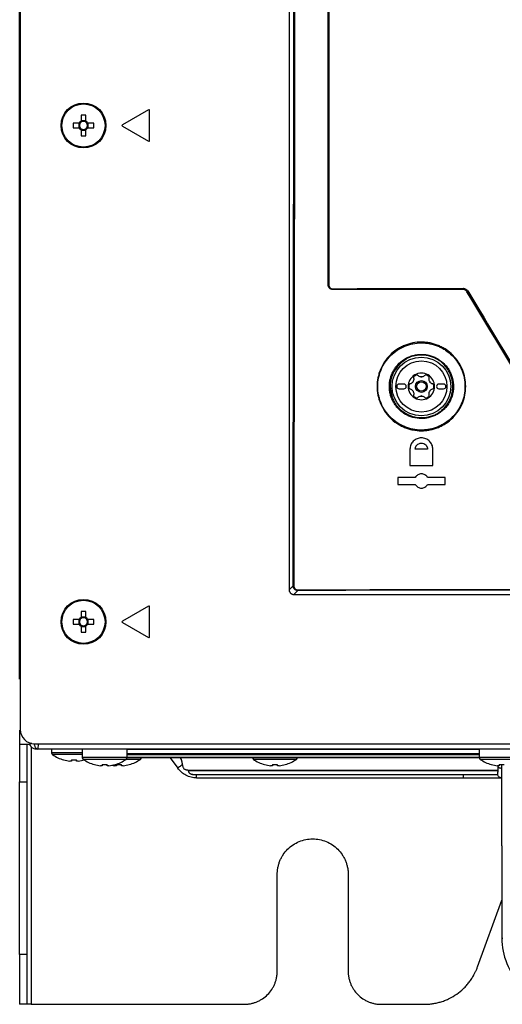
# Model space of a CAD drawing. Header units: millimetres. Extents: x 155473 to 158085, y 111018 to 114514.
# Tile 95 of 181: x 156776 to 156878, y 112318 to 112526. Entities that reach past the tile are written whole.
import ezdxf

# ---------------------------------------------------------------- set-up
doc = ezdxf.new("R2010")
doc.units = ezdxf.units.MM

msp = doc.modelspace()

# ---------------------------------------------------------------- linework, layer by layer
at = {"color": 7, "linetype": 'Continuous', "lineweight": 25}
for p, q in [((156775.71, 112386.87), (156775.71, 113237.12)), ((156775.84, 112827.24), (156775.84, 112376.24)), ((156832.71, 112828.83), (156832.71, 112405.83)), ((156802.99, 112507.37), (156797.44, 112504.17)), ((156803.21, 112500.83), (156803.21, 112507.24)), ((156788.31, 112504.55), (156787.03, 112504.55)), ((156788.23, 112504.55), (156788.23, 112503.52)), ((156788.7, 112506.23), (156788.7, 112504.94)), ((156789.73, 112505.02), (156788.7, 112505.02)), ((156789.73, 112504.94), (156789.73, 112506.23)), ((156791.4, 112504.55), (156790.12, 112504.55)), ((156790.2, 112503.52), (156790.2, 112504.55)), ((156787.03, 112503.52), (156788.31, 112503.52)), ((156788.7, 112503.14), (156788.7, 112501.85)), ((156788.7, 112503.05), (156789.73, 112503.05)), ((156789.73, 112501.85), (156789.73, 112503.14)), ((156790.12, 112503.52), (156791.4, 112503.52)), ((156797.44, 112503.91), (156802.99, 112500.7)), ((156840.96, 112470.33), (156840.98, 112470.35)), ((156841.98, 112469.36), (156841.96, 112469.33)), ((156869.5, 112469.35), (156869.55, 112469.45)), ((156870.41, 112468.97), (156870.35, 112468.87)), ((156854.12, 112449.15), (156854.11, 112448.83)), ((156857.01, 112449.33), (156856.01, 112449.33)), ((156856.01, 112448.33), (156857.01, 112448.33)), ((156865.41, 112449.33), (156864.41, 112449.33)), ((156864.41, 112448.33), (156865.41, 112448.33)), ((156862.01, 112435.53), (156859.42, 112435.53)), ((156855.71, 112429.58), (156855.71, 112428.08)), ((156865.71, 112428.08), (156865.71, 112429.58)), ((156832.71, 112405.83), (156833.55, 112406.67)), ((156834.55, 112405.67), (156833.71, 112404.83)), ((156833.71, 112404.83), (157161.72, 112404.83)), ((156802.99, 112402.37), (156797.44, 112399.17)), ((156803.21, 112395.83), (156803.21, 112402.24)), ((156788.7, 112401.23), (156788.7, 112399.94)), ((156789.73, 112399.94), (156789.73, 112401.23)), ((156788.31, 112399.55), (156787.03, 112399.55)), ((156787.03, 112398.52), (156788.31, 112398.52)), ((156788.23, 112399.55), (156788.23, 112398.52)), ((156789.73, 112400.02), (156788.7, 112400.02)), ((156788.7, 112398.14), (156788.7, 112396.85)), ((156789.73, 112396.85), (156789.73, 112398.14)), ((156791.4, 112399.55), (156790.12, 112399.55)), ((156790.12, 112398.52), (156791.4, 112398.52)), ((156790.2, 112398.52), (156790.2, 112399.55)), ((156797.44, 112398.91), (156802.99, 112395.7)), ((156788.7, 112398.05), (156789.73, 112398.05)), ((156775.71, 112376.12), (156775.71, 112373.12)), ((156777.96, 112373.12), (156777.96, 112373.41)), ((156778.21, 112373.36), (156777.96, 112373.12)), ((156778.84, 112373.24), (157216.59, 112373.24)), ((156778.11, 112372.6), (156778.11, 112318.12)), ((157215.96, 112372.12), (156779.46, 112372.12)), ((156782.46, 112372.12), (156782.46, 112371.31)), ((156788.96, 112371.31), (156782.46, 112371.31)), ((156788.96, 112372.12), (156788.96, 112370.31)), ((156798.46, 112370.31), (156798.46, 112372.12)), ((156872.96, 112372.03), (156798.46, 112372.03)), ((156872.96, 112371.12), (156798.46, 112371.12)), ((156872.96, 112372.12), (156872.96, 112370.31)), ((156788.96, 112370.94), (156782.65, 112370.94)), ((156785.01, 112369.83), (156785.02, 112369.84)), ((156786.7, 112369.59), (156786.31, 112369.59)), ((156786.7, 112369.84), (156786.7, 112369.59)), ((156787.73, 112369.59), (156787.73, 112369.84)), ((156788.11, 112369.59), (156787.73, 112369.59)), ((156798.46, 112370.31), (156788.96, 112370.31)), ((156798.27, 112369.94), (156789.15, 112369.94)), ((156801.27, 112369.94), (156798.27, 112369.94)), ((156798.46, 112370.96), (156872.96, 112370.96)), ((156798.46, 112370.32), (156872.96, 112370.32)), ((156872.96, 112370.32), (156798.46, 112370.32)), ((156801.46, 112370.31), (156798.46, 112370.31)), ((156801.46, 112370.31), (156801.46, 112370.32)), ((156807.58, 112370.28), (156809.15, 112368.08)), ((156809.96, 112369.86), (156809.64, 112370.32)), ((156809.96, 112369.86), (156809.75, 112370.32)), ((156824.96, 112370.32), (156824.96, 112370.31)), ((156834.46, 112370.31), (156824.96, 112370.31)), ((156834.27, 112369.94), (156825.15, 112369.94)), ((156834.46, 112370.31), (156834.46, 112370.32)), ((156882.46, 112370.31), (156872.96, 112370.31)), ((156882.27, 112369.94), (156873.15, 112369.94)), ((156791.51, 112368.83), (156791.52, 112368.84)), ((156793.2, 112368.59), (156792.81, 112368.59)), ((156793.2, 112368.84), (156793.2, 112368.59)), ((156794.23, 112368.59), (156794.23, 112368.84)), ((156794.61, 112368.59), (156794.23, 112368.59)), ((156796.2, 112368.59), (156795.81, 112368.59)), ((156795.9, 112368.84), (156795.91, 112368.83)), ((156796.2, 112368.84), (156796.2, 112368.59)), ((156797.23, 112368.59), (156797.23, 112368.84)), ((156797.61, 112368.59), (156797.23, 112368.59)), ((156798.9, 112368.84), (156798.91, 112368.83)), ((156827.51, 112368.83), (156827.52, 112368.84)), ((156829.2, 112368.59), (156828.81, 112368.59)), ((156829.2, 112368.84), (156829.2, 112368.59)), ((156830.23, 112368.59), (156830.23, 112368.84)), ((156830.61, 112368.59), (156830.23, 112368.59)), ((156831.9, 112368.84), (156831.91, 112368.83)), ((156875.51, 112368.83), (156875.52, 112368.84)), ((156877.2, 112368.59), (156876.81, 112368.59)), ((156876.86, 112368.59), (156876.86, 112368.57)), ((156876.86, 112368.57), (156876.86, 112367.49)), ((156876.86, 112367.49), (156876.86, 112367.41)), ((156876.86, 112367.41), (156876.86, 112367.33)), ((156876.86, 112367.33), (156876.86, 112367.23)), ((156877.2, 112368.84), (156877.2, 112368.59)), ((156877.71, 112351.66), (156877.71, 112368.84)), ((156877.71, 112368.08), (156877.71, 112368.84)), ((156775.71, 112365.22), (156777.21, 112365.22)), ((156775.71, 112328.65), (156775.71, 112365.22)), ((156777.21, 112365.22), (156777.21, 112328.65)), ((156812.3, 112366.72), (156876.88, 112366.72)), ((156813.14, 112366.02), (156869.54, 112366.02)), ((156877.73, 112349.84), (156877.73, 112332.12)), ((156830.21, 112325.12), (156830.21, 112345.62)), ((156845.21, 112345.62), (156845.21, 112325.12)), ((156872.59, 112326.02), (156877.73, 112340.14)), ((156877.73, 112332.12), (156877.94, 112332.12)), ((156777.21, 112328.65), (156775.71, 112328.65)), ((156777.21, 112318.12), (156775.71, 112318.12)), ((156778.11, 112318.12), (156823.21, 112318.12)), ((156852.21, 112318.12), (156861.31, 112318.12))]:
    msp.add_line(p, q, dxfattribs=at)
at = {"color": 7, "linetype": 'Continuous', "lineweight": 25, "flags": 128}
msp.add_lwpolyline([(156854.11, 112448.83), (156854.29, 112447.31), (156854.5, 112446.6)], dxfattribs=at)
at = {"color": 7, "linetype": 'Continuous', "lineweight": 25}
for centre, radius in [((156789.21, 112504.04), 4.75), ((156789.21, 112504.04), 4.56), ((156860.71, 112448.83), 6.21), ((156860.71, 112448.83), 5.41), ((156860.71, 112448.83), 1.25), ((156860.71, 112448.83), 1), ((156789.21, 112399.04), 4.75), ((156789.21, 112399.04), 4.56)]:
    msp.add_circle(centre, radius, dxfattribs=at)
for centre, radius, start, end in [((156803.06, 112507.24), 0.15, 0, 120), ((156804.63, 112504.04), 17.61, 178.3239, 181.6761), ((156789.21, 112504.04), 1.04, 119.7494, 150.2506), ((156789.21, 112504.04), 0.851, 142.7589, 217.2411), ((156789.21, 112504.04), 0.851, 127.2411, 142.7589), ((156789.21, 112488.63), 17.61, 88.3239, 91.6761), ((156789.21, 112504.04), 0.851, 52.7589, 127.2411), ((156789.21, 112504.04), 1.04, 29.7494, 60.2506), ((156789.21, 112504.04), 0.851, 37.2411, 52.7589), ((156789.21, 112504.04), 0.851, 322.7589, 37.2411), ((156773.8, 112504.04), 17.61, 358.3239, 1.6761), ((156789.21, 112504.04), 1.04, 209.7494, 240.2506), ((156789.21, 112504.04), 0.851, 217.2411, 232.7589), ((156789.21, 112504.04), 0.851, 232.7589, 307.2411), ((156789.21, 112504.04), 1.04, 299.7494, 330.2506), ((156789.21, 112504.04), 0.851, 307.2411, 322.7589), ((156797.51, 112504.04), 0.15, 120, 240), ((156789.21, 112519.45), 17.61, 268.3239, 271.6761), ((156803.06, 112500.83), 0.15, 240, 0), ((156841.07, 112470.88), 0.534, 259.7861, 272.5818), ((156842.15, 112469.47), 0.202, 171.1876, 213.4653), ((156869.76, 112469.56), 0.236, 172.3276, 207.9085), ((156870.86, 112468.42), 0.711, 119.0263, 129.0796), ((156860.71, 112448.83), 6.6, 119.077, 161.3924), ((156860.71, 112448.83), 2.8, 120, 180), ((156860.71, 112448.83), 2.63, 110.918, 129.082), ((156860.71, 112448.83), 2.8, 60, 120), ((156860.71, 112448.83), 2.03, 87.5089, 92.4911), ((156860.71, 112451.92), 1.07, 265.2504, 274.7496), ((156860.71, 112448.83), 2.63, 50.918, 69.082), ((156860.71, 112448.83), 2.8, 0, 60), ((156856.01, 112448.83), 0.5, 90, 270), ((156857.01, 112448.83), 0.5, 270, 90), ((156860.71, 112448.83), 2.8, 180, 240), ((156860.71, 112448.83), 2.63, 170.918, 189.082), ((156860.71, 112448.83), 2.03, 147.5089, 152.4911), ((156858.04, 112450.38), 1.07, 325.2504, 334.7496), ((156860.71, 112448.83), 2.8, 300, 0), ((156860.71, 112448.83), 2.03, 27.5089, 32.4911), ((156863.39, 112450.38), 1.07, 205.2504, 214.7496), ((156860.71, 112448.83), 2.63, 350.918, 9.082), ((156864.41, 112448.83), 0.5, 90, 270), ((156865.41, 112448.83), 0.5, 270, 90), ((156860.71, 112448.83), 2.03, 207.5089, 212.4911), ((156858.04, 112447.29), 1.07, 25.2504, 34.7496), ((156860.71, 112448.83), 2.63, 230.918, 249.082), ((156860.71, 112448.83), 2.8, 240, 300), ((156860.71, 112445.74), 1.07, 85.2504, 94.7496), ((156860.71, 112448.83), 2.03, 267.5089, 272.4911), ((156860.71, 112448.83), 2.63, 290.918, 309.082), ((156860.71, 112448.83), 2.03, 327.5089, 332.4911), ((156863.39, 112447.29), 1.07, 145.2504, 154.7496), ((156860.71, 112448.83), 6.6, 227.4158, 293.5386), ((156833.66, 112407.81), 1.15, 264.3286, 271.5001), ((156835.51, 112405.78), 0.965, 178.192, 186.7881), ((156803.06, 112402.24), 0.15, 0, 120), ((156789.21, 112383.63), 17.61, 88.3239, 91.6761), ((156804.63, 112399.04), 17.61, 178.3239, 181.6761), ((156789.21, 112399.04), 1.04, 119.7494, 150.2506), ((156789.21, 112399.04), 1.04, 209.7494, 240.2506), ((156789.21, 112399.04), 0.851, 142.7589, 217.2411), ((156789.21, 112399.04), 0.851, 127.2411, 142.7589), ((156789.21, 112399.04), 0.851, 217.2411, 232.7589), ((156789.21, 112399.04), 0.851, 52.7589, 127.2411), ((156789.21, 112399.04), 0.851, 232.7589, 307.2411), ((156789.21, 112399.04), 1.04, 29.7494, 60.2506), ((156789.21, 112399.04), 0.851, 37.2411, 52.7589), ((156789.21, 112399.04), 1.04, 299.7494, 330.2506), ((156789.21, 112399.04), 0.851, 307.2411, 322.7589), ((156789.21, 112399.04), 0.851, 322.7589, 37.2411), ((156773.8, 112399.04), 17.61, 358.3239, 1.6761), ((156797.51, 112399.04), 0.15, 120, 240), ((156789.21, 112414.45), 17.61, 268.3239, 271.6761), ((156803.06, 112395.83), 0.15, 240, 0), ((156778.84, 112376.24), 3, 180, 270), ((156782.91, 112371.31), 0.45, 180, 235.2821), ((156787.21, 112377.52), 8, 235.2821, 254.0627), ((156787.21, 112377.52), 7.98, 254.0849, 263.5192), ((156787.21, 112378.61), 8.79, 266.6394, 273.3606), ((156787.21, 112377.52), 7.98, 276.4808, 285.9151), ((156789.41, 112370.31), 0.45, 180, 235.2821), ((156793.71, 112376.52), 8, 235.2821, 254.0627), ((156793.71, 112376.52), 8, 285.9373, 304.7179), ((156798.01, 112370.31), 0.45, 304.7179, 0), ((156796.71, 112376.52), 8, 285.9373, 304.7179), ((156801.01, 112370.31), 0.45, 304.7179, 0), ((156825.41, 112370.31), 0.45, 180, 235.2821), ((156829.71, 112376.52), 8, 235.2821, 254.0627), ((156829.71, 112376.52), 8, 285.9373, 304.7179), ((156834.01, 112370.31), 0.45, 304.7179, 0), ((156873.41, 112370.31), 0.45, 180, 235.2821), ((156877.71, 112376.52), 8, 235.2821, 254.0627), ((156793.71, 112376.52), 7.98, 254.0849, 263.5192), ((156793.71, 112377.61), 8.79, 266.6394, 273.3606), ((156793.71, 112376.52), 7.98, 276.4808, 285.9151), ((156796.71, 112376.52), 7.98, 259.1703, 263.5192), ((156796.71, 112377.61), 8.79, 266.6394, 273.3606), ((156796.71, 112376.52), 7.98, 276.4808, 285.9151), ((156829.71, 112376.52), 7.98, 254.0849, 263.5192), ((156829.71, 112377.61), 8.79, 266.6394, 273.3606), ((156829.71, 112376.52), 7.98, 276.4808, 285.9151), ((156877.71, 112376.52), 7.98, 254.0849, 263.5192), ((156877.71, 112377.61), 8.79, 266.6394, 273.3606)]:
    msp.add_arc(centre, radius, start, end, dxfattribs=at)
for points, knots in [([(156833.55, 112406.67), (156833.62, 112441.83), (156833.67, 112477), (156833.77, 112547.35), (156833.81, 112582.53), (156833.87, 112652.89), (156833.89, 112688.08), (156833.92, 112758.45), (156833.92, 112793.64), (156833.92, 112828.83)], [0, 0, 0, 0, 0.25, 0.25, 0.5, 0.5, 0.75, 0.75, 1, 1, 1, 1]), ([(156834.06, 112828.83), (156834.06, 112793.64), (156834.06, 112758.46), (156834.03, 112688.08), (156834.01, 112652.9), (156833.95, 112582.53), (156833.91, 112547.35), (156833.82, 112477), (156833.76, 112441.83), (156833.69, 112406.66)], [0, 0, 0, 0, 0.25, 0.25, 0.5, 0.5, 0.75, 0.75, 1, 1, 1, 1]), ([(156840.96, 112470.33), (156840.97, 112496.06), (156840.98, 112521.79), (156841, 112573.25), (156841.01, 112598.98), (156841.02, 112624.72)], [0, 0, 0, 0, 0.5, 0.5, 1, 1, 1, 1]), ([(156841.96, 112469.33), (156841.82, 112469.33), (156841.69, 112469.36), (156841.45, 112469.46), (156841.34, 112469.53), (156841.06, 112469.81), (156840.96, 112470.07), (156840.96, 112470.33)], [0, 0, 0, 0, 0.25, 0.25, 0.5, 0.5, 1, 1, 1, 1]), ([(156841.98, 112469.36), (156841.85, 112469.36), (156841.72, 112469.38), (156841.48, 112469.48), (156841.37, 112469.55), (156841.18, 112469.74), (156841.1, 112469.85), (156841, 112470.09), (156840.98, 112470.22), (156840.98, 112470.35)], [0, 0, 0, 0, 0.25, 0.25, 0.5, 0.5, 0.75, 0.75, 1, 1, 1, 1]), ([(156841.1, 112470.35), (156841.1, 112470.12), (156841.19, 112469.9), (156841.43, 112469.66), (156841.52, 112469.6), (156841.73, 112469.52), (156841.84, 112469.5), (156841.95, 112469.5)], [0, 0, 0, 0, 0.5, 0.5, 0.75, 0.75, 1, 1, 1, 1]), ([(156870.35, 112468.87), (156870.31, 112468.94), (156870.25, 112469.01), (156870.13, 112469.13), (156870.06, 112469.18), (156869.91, 112469.26), (156869.83, 112469.3), (156869.67, 112469.34), (156869.58, 112469.35), (156869.5, 112469.35)], [0, 0, 0, 0, 0.25, 0.25, 0.5, 0.5, 0.75, 0.75, 1, 1, 1, 1]), ([(156869.53, 112469.59), (156869.63, 112469.59), (156869.72, 112469.58), (156869.91, 112469.53), (156870, 112469.49), (156870.18, 112469.4), (156870.26, 112469.34), (156870.4, 112469.2), (156870.46, 112469.12), (156870.51, 112469.04)], [0, 0, 0, 0, 0.25, 0.25, 0.5, 0.5, 0.75, 0.75, 1, 1, 1, 1]), ([(156870.41, 112468.97), (156870.36, 112469.04), (156870.31, 112469.11), (156870.19, 112469.23), (156870.12, 112469.28), (156869.97, 112469.36), (156869.89, 112469.4), (156869.72, 112469.44), (156869.64, 112469.45), (156869.55, 112469.45)], [0, 0, 0, 0, 0.25, 0.25, 0.5, 0.5, 0.75, 0.75, 1, 1, 1, 1]), ([(156851.34, 112448.84), (156851.34, 112449.45), (156851.4, 112450.06), (156851.58, 112450.96), (156851.65, 112451.26), (156851.83, 112451.85), (156851.94, 112452.14), (156852.29, 112452.99), (156852.58, 112453.53), (156853.26, 112454.55), (156853.66, 112455.03), (156854.52, 112455.89), (156854.99, 112456.28), (156855.76, 112456.8), (156856.03, 112456.96), (156856.57, 112457.24), (156857.12, 112457.51), (156857.7, 112457.71), (156858.28, 112457.89), (156858.58, 112457.97), (156859.49, 112458.15), (156860.1, 112458.21), (156861.01, 112458.21), (156861.32, 112458.19), (156861.94, 112458.13), (156862.24, 112458.09), (156863.14, 112457.91), (156863.73, 112457.73), (156864.58, 112457.38), (156864.86, 112457.24), (156865.4, 112456.95), (156865.67, 112456.8), (156866.43, 112456.29), (156866.9, 112455.9), (156867.78, 112455.03), (156868.17, 112454.55), (156868.68, 112453.79), (156868.84, 112453.53), (156869.13, 112452.98), (156869.26, 112452.7), (156869.61, 112451.85), (156869.79, 112451.26), (156870.03, 112450.06), (156870.09, 112449.44), (156870.09, 112448.21), (156870.03, 112447.59), (156869.79, 112446.39), (156869.61, 112445.81), (156869.26, 112444.95), (156869.12, 112444.67), (156868.83, 112444.13), (156868.67, 112443.87), (156868.17, 112443.11), (156867.78, 112442.63), (156866.9, 112441.76), (156866.43, 112441.37), (156865.67, 112440.86), (156865.4, 112440.71), (156864.86, 112440.42), (156864.58, 112440.28), (156863.73, 112439.93), (156863.14, 112439.76), (156862.24, 112439.58), (156861.94, 112439.53), (156861.32, 112439.47), (156861.02, 112439.46), (156860.1, 112439.46), (156859.49, 112439.52), (156858.58, 112439.7), (156858.28, 112439.77), (156857.7, 112439.95), (156857.12, 112440.16), (156856.57, 112440.42), (156856.03, 112440.71), (156855.76, 112440.87), (156854.99, 112441.38), (156854.52, 112441.77), (156853.65, 112442.64), (156853.26, 112443.12), (156852.58, 112444.14), (156852.29, 112444.68), (156851.94, 112445.53), (156851.83, 112445.82), (156851.65, 112446.41), (156851.58, 112446.71), (156851.4, 112447.61), (156851.34, 112448.22), (156851.34, 112448.84)], [0, 0, 0, 0, 0.03125, 0.03125, 0.046875, 0.046875, 0.0625, 0.0625, 0.09375, 0.09375, 0.125, 0.125, 0.15625, 0.15625, 0.171875, 0.171875, 0.1875, 0.203125, 0.203125, 0.21875, 0.21875, 0.25, 0.25, 0.265625, 0.265625, 0.28125, 0.28125, 0.3125, 0.3125, 0.328125, 0.328125, 0.34375, 0.34375, 0.375, 0.375, 0.40625, 0.40625, 0.421875, 0.421875, 0.4375, 0.4375, 0.46875, 0.46875, 0.5, 0.5, 0.53125, 0.53125, 0.5625, 0.5625, 0.578125, 0.578125, 0.59375, 0.59375, 0.625, 0.625, 0.65625, 0.65625, 0.671875, 0.671875, 0.6875, 0.6875, 0.71875, 0.71875, 0.734375, 0.734375, 0.75, 0.75, 0.78125, 0.78125, 0.796875, 0.796875, 0.8125, 0.828125, 0.828125, 0.84375, 0.84375, 0.875, 0.875, 0.90625, 0.90625, 0.9375, 0.9375, 0.953125, 0.953125, 0.96875, 0.96875, 1, 1, 1, 1]), ([(156851.48, 112448.83), (156851.48, 112448.22), (156851.54, 112447.62), (156851.72, 112446.74), (156851.79, 112446.44), (156851.97, 112445.86), (156852.07, 112445.58), (156852.42, 112444.74), (156852.7, 112444.21), (156853.37, 112443.2), (156853.76, 112442.73), (156854.61, 112441.88), (156855.08, 112441.5), (156855.83, 112440.99), (156856.1, 112440.83), (156856.63, 112440.55), (156857.17, 112440.29), (156857.74, 112440.09), (156858.32, 112439.91), (156858.61, 112439.84), (156859.51, 112439.66), (156860.1, 112439.6), (156861.01, 112439.6), (156861.31, 112439.62), (156861.91, 112439.67), (156862.21, 112439.72), (156863.1, 112439.9), (156863.68, 112440.07), (156864.51, 112440.42), (156864.79, 112440.55), (156865.32, 112440.83), (156865.58, 112440.99), (156866.33, 112441.49), (156866.8, 112441.87), (156867.66, 112442.73), (156868.04, 112443.19), (156868.54, 112443.94), (156868.7, 112444.2), (156868.98, 112444.73), (156869.11, 112445.01), (156869.46, 112445.85), (156869.64, 112446.42), (156869.87, 112447.61), (156869.93, 112448.22), (156869.94, 112449.43), (156869.87, 112450.04), (156869.64, 112451.22), (156869.46, 112451.8), (156869.12, 112452.64), (156868.99, 112452.91), (156868.7, 112453.45), (156868.55, 112453.7), (156868.04, 112454.45), (156867.66, 112454.92), (156866.8, 112455.78), (156866.33, 112456.16), (156865.58, 112456.66), (156865.32, 112456.82), (156864.79, 112457.11), (156864.51, 112457.24), (156863.68, 112457.58), (156863.1, 112457.76), (156862.21, 112457.93), (156861.91, 112457.98), (156861.31, 112458.04), (156861, 112458.05), (156860.1, 112458.05), (156859.5, 112457.99), (156858.61, 112457.81), (156858.32, 112457.74), (156857.74, 112457.56), (156857.17, 112457.36), (156856.63, 112457.1), (156856.1, 112456.82), (156855.83, 112456.66), (156855.08, 112456.16), (156854.61, 112455.78), (156853.76, 112454.93), (156853.37, 112454.45), (156852.7, 112453.45), (156852.42, 112452.92), (156852.07, 112452.08), (156851.97, 112451.8), (156851.79, 112451.22), (156851.72, 112450.92), (156851.54, 112450.04), (156851.48, 112449.44), (156851.48, 112448.83)], [0, 0, 0, 0, 0.03125, 0.03125, 0.046875, 0.046875, 0.0625, 0.0625, 0.09375, 0.09375, 0.125, 0.125, 0.15625, 0.15625, 0.171875, 0.171875, 0.1875, 0.203125, 0.203125, 0.21875, 0.21875, 0.25, 0.25, 0.265625, 0.265625, 0.28125, 0.28125, 0.3125, 0.3125, 0.328125, 0.328125, 0.34375, 0.34375, 0.375, 0.375, 0.40625, 0.40625, 0.421875, 0.421875, 0.4375, 0.4375, 0.46875, 0.46875, 0.5, 0.5, 0.53125, 0.53125, 0.5625, 0.5625, 0.578125, 0.578125, 0.59375, 0.59375, 0.625, 0.625, 0.65625, 0.65625, 0.671875, 0.671875, 0.6875, 0.6875, 0.71875, 0.71875, 0.734375, 0.734375, 0.75, 0.75, 0.78125, 0.78125, 0.796875, 0.796875, 0.8125, 0.828125, 0.828125, 0.84375, 0.84375, 0.875, 0.875, 0.90625, 0.90625, 0.9375, 0.9375, 0.953125, 0.953125, 0.96875, 0.96875, 1, 1, 1, 1]), ([(156855.39, 112453.05), (156855.78, 112453.54), (156856.23, 112453.96), (156856.98, 112454.51), (156857.25, 112454.68), (156857.79, 112454.97), (156858.07, 112455.09), (156858.65, 112455.31), (156858.95, 112455.4), (156859.56, 112455.53), (156859.87, 112455.57), (156860.48, 112455.62), (156860.79, 112455.63), (156861.41, 112455.59), (156861.72, 112455.55), (156862.33, 112455.43), (156862.63, 112455.35), (156863.21, 112455.15), (156863.5, 112455.03), (156864.34, 112454.61), (156864.84, 112454.26), (156865.53, 112453.62), (156865.75, 112453.4), (156866.14, 112452.92), (156866.32, 112452.67), (156866.65, 112452.14), (156866.8, 112451.87), (156867.05, 112451.3), (156867.26, 112450.72), (156867.39, 112450.11), (156867.48, 112449.5), (156867.5, 112449.18), (156867.51, 112448.56), (156867.49, 112448.26), (156867.41, 112447.64), (156867.35, 112447.34), (156867.1, 112446.44), (156866.86, 112445.87), (156866.38, 112445.07), (156866.2, 112444.81), (156865.81, 112444.33), (156865.6, 112444.1), (156865.15, 112443.68), (156864.91, 112443.48), (156864.4, 112443.12), (156864.14, 112442.96), (156863.59, 112442.67), (156863.31, 112442.55), (156862.72, 112442.34), (156862.42, 112442.25), (156861.82, 112442.12), (156861.51, 112442.08), (156860.9, 112442.03), (156860.58, 112442.03), (156859.65, 112442.09), (156859.05, 112442.22), (156858.46, 112442.43)], [0, 0, 0, 0, 0.0625, 0.0625, 0.09375, 0.09375, 0.125, 0.125, 0.15625, 0.15625, 0.1875, 0.1875, 0.21875, 0.21875, 0.25, 0.25, 0.28125, 0.28125, 0.3125, 0.3125, 0.375, 0.375, 0.40625, 0.40625, 0.4375, 0.4375, 0.46875, 0.46875, 0.5, 0.53125, 0.53125, 0.5625, 0.5625, 0.59375, 0.59375, 0.625, 0.625, 0.6875, 0.6875, 0.71875, 0.71875, 0.75, 0.75, 0.78125, 0.78125, 0.8125, 0.8125, 0.84375, 0.84375, 0.875, 0.875, 0.90625, 0.90625, 0.9375, 0.9375, 1, 1, 1, 1]), ([(156858.51, 112442.57), (156858.66, 112442.52), (156858.8, 112442.47), (156859.09, 112442.39), (156859.54, 112442.29), (156859.98, 112442.23), (156860.59, 112442.19), (156860.9, 112442.19), (156861.5, 112442.23), (156861.8, 112442.28), (156862.39, 112442.4), (156862.68, 112442.48), (156863.26, 112442.69), (156863.53, 112442.81), (156864.07, 112443.09), (156864.33, 112443.25), (156864.82, 112443.6), (156865.06, 112443.8), (156865.5, 112444.21), (156865.7, 112444.44), (156866.08, 112444.91), (156866.26, 112445.16), (156866.73, 112445.94), (156866.96, 112446.49), (156867.2, 112447.37), (156867.26, 112447.67), (156867.34, 112448.27), (156867.36, 112448.58), (156867.36, 112449.18), (156867.33, 112449.49), (156867.25, 112450.09), (156867.18, 112450.38), (156867.02, 112450.96), (156866.91, 112451.25), (156866.67, 112451.8), (156866.52, 112452.08), (156866.2, 112452.59), (156866.03, 112452.83), (156865.64, 112453.3), (156865.43, 112453.52), (156864.76, 112454.14), (156864.26, 112454.48), (156863.45, 112454.9), (156863.16, 112455.02), (156862.59, 112455.21), (156862.3, 112455.29), (156861.71, 112455.41), (156861.4, 112455.45), (156860.8, 112455.48), (156860.49, 112455.48), (156859.89, 112455.43), (156859.59, 112455.39), (156859, 112455.25), (156858.7, 112455.17), (156858.14, 112454.96), (156857.86, 112454.84), (156857.33, 112454.55), (156857.07, 112454.39), (156856.58, 112454.03), (156856.23, 112453.74), (156855.91, 112453.42), (156855.71, 112453.19), (156855.61, 112453.08), (156855.51, 112452.96)], [0, 0, 0, 0, 0.015625, 0.015625, 0.03125, 0.0625, 0.0625, 0.09375, 0.09375, 0.125, 0.125, 0.15625, 0.15625, 0.1875, 0.1875, 0.21875, 0.21875, 0.25, 0.25, 0.28125, 0.28125, 0.3125, 0.3125, 0.375, 0.375, 0.40625, 0.40625, 0.4375, 0.4375, 0.46875, 0.46875, 0.5, 0.5, 0.53125, 0.53125, 0.5625, 0.5625, 0.59375, 0.59375, 0.625, 0.625, 0.6875, 0.6875, 0.71875, 0.71875, 0.75, 0.75, 0.78125, 0.78125, 0.8125, 0.8125, 0.84375, 0.84375, 0.875, 0.875, 0.90625, 0.90625, 0.9375, 0.9375, 0.96875, 0.984375, 0.984375, 1, 1, 1, 1]), ([(156858.46, 112442.43), (156857.95, 112442.61), (156857.47, 112442.85), (156856.79, 112443.28), (156856.57, 112443.45), (156856.16, 112443.79), (156855.96, 112443.98), (156855.6, 112444.37), (156855.43, 112444.57), (156855.11, 112445.01), (156854.96, 112445.23), (156854.56, 112445.94), (156854.35, 112446.43), (156854.12, 112447.2), (156854.06, 112447.47), (156853.98, 112448), (156853.95, 112448.27), (156853.93, 112448.8), (156853.93, 112449.07), (156853.97, 112449.61), (156854.01, 112449.88), (156854.16, 112450.67), (156854.32, 112451.18), (156854.66, 112451.91), (156854.79, 112452.15), (156855.07, 112452.61), (156855.22, 112452.83), (156855.39, 112453.05)], [0, 0, 0, 0, 0.125, 0.125, 0.1875, 0.1875, 0.25, 0.25, 0.3125, 0.3125, 0.375, 0.375, 0.5, 0.5, 0.5625, 0.5625, 0.625, 0.625, 0.6875, 0.6875, 0.75, 0.75, 0.875, 0.875, 0.9375, 0.9375, 1, 1, 1, 1]), ([(156855.51, 112452.96), (156855.19, 112452.55), (156854.91, 112452.09), (156854.47, 112451.13), (156854.31, 112450.63), (156854.16, 112449.86), (156854.13, 112449.6), (156854.09, 112449.07), (156854.08, 112448.81), (156854.11, 112448.29), (156854.13, 112448.03), (156854.22, 112447.51), (156854.28, 112447.25), (156854.5, 112446.49), (156854.7, 112446.01), (156855.09, 112445.32), (156855.24, 112445.09), (156855.55, 112444.67), (156855.72, 112444.47), (156856.07, 112444.09), (156856.27, 112443.91), (156856.67, 112443.57), (156856.88, 112443.41), (156857.32, 112443.13), (156857.55, 112443), (156858.02, 112442.76), (156858.26, 112442.66), (156858.51, 112442.57)], [0, 0, 0, 0, 0.125, 0.125, 0.25, 0.25, 0.3125, 0.3125, 0.375, 0.375, 0.4375, 0.4375, 0.5, 0.5, 0.625, 0.625, 0.6875, 0.6875, 0.75, 0.75, 0.8125, 0.8125, 0.875, 0.875, 0.9375, 0.9375, 1, 1, 1, 1]), ([(156855.39, 112453.05), (156855.42, 112453.02), (156855.45, 112453), (156855.5, 112452.97), (156855.51, 112452.96), (156855.51, 112452.96)], [0, 0, 0, 0, 0.5, 0.5, 1, 1, 1, 1]), ([(156859.07, 112450.65), (156859.1, 112450.54), (156859.11, 112450.41), (156859.09, 112450.16), (156859.06, 112450.04), (156859, 112449.92)], [0, 0, 0, 0, 0.5, 0.5, 1, 1, 1, 1]), ([(156859.31, 112451.26), (156859.21, 112451.2), (156859.13, 112451.1), (156859.04, 112450.89), (156859.04, 112450.77), (156859.07, 112450.65)], [0, 0, 0, 0, 0.5, 0.5, 1, 1, 1, 1]), ([(156859.96, 112451.17), (156859.88, 112451.25), (156859.77, 112451.31), (156859.54, 112451.34), (156859.42, 112451.32), (156859.31, 112451.26)], [0, 0, 0, 0, 0.5, 0.5, 1, 1, 1, 1]), ([(156861.47, 112451.17), (156861.38, 112451.08), (156861.28, 112451.01), (156861.05, 112450.9), (156860.93, 112450.87), (156860.8, 112450.86)], [0, 0, 0, 0, 0.5, 0.5, 1, 1, 1, 1]), ([(156862.11, 112451.26), (156862.01, 112451.32), (156861.89, 112451.34), (156861.66, 112451.31), (156861.55, 112451.25), (156861.47, 112451.17)], [0, 0, 0, 0, 0.5, 0.5, 1, 1, 1, 1]), ([(156862.36, 112450.65), (156862.39, 112450.77), (156862.39, 112450.89), (156862.3, 112451.1), (156862.22, 112451.2), (156862.11, 112451.26)], [0, 0, 0, 0, 0.5, 0.5, 1, 1, 1, 1]), ([(156858.31, 112449.35), (156858.2, 112449.32), (156858.1, 112449.25), (156857.96, 112449.07), (156857.91, 112448.95), (156857.91, 112448.83)], [0, 0, 0, 0, 0.5, 0.5, 1, 1, 1, 1]), ([(156857.91, 112448.83), (156857.91, 112448.71), (156857.96, 112448.6), (156858.1, 112448.41), (156858.2, 112448.35), (156858.31, 112448.32)], [0, 0, 0, 0, 0.5, 0.5, 1, 1, 1, 1]), ([(156858.31, 112448.32), (156858.43, 112448.28), (156858.54, 112448.23), (156858.75, 112448.09), (156858.84, 112448), (156858.91, 112447.89)], [0, 0, 0, 0, 0.5, 0.5, 1, 1, 1, 1]), ([(156863.12, 112449.35), (156863, 112449.38), (156862.89, 112449.43), (156862.68, 112449.57), (156862.59, 112449.66), (156862.52, 112449.77)], [0, 0, 0, 0, 0.5, 0.5, 1, 1, 1, 1]), ([(156863.51, 112448.83), (156863.51, 112448.95), (156863.47, 112449.07), (156863.33, 112449.25), (156863.23, 112449.32), (156863.12, 112449.35)], [0, 0, 0, 0, 0.5, 0.5, 1, 1, 1, 1]), ([(156863.12, 112448.32), (156863.23, 112448.35), (156863.33, 112448.41), (156863.47, 112448.6), (156863.51, 112448.71), (156863.51, 112448.83)], [0, 0, 0, 0, 0.5, 0.5, 1, 1, 1, 1]), ([(156859.07, 112447.01), (156859.04, 112446.9), (156859.04, 112446.78), (156859.13, 112446.56), (156859.21, 112446.47), (156859.31, 112446.41)], [0, 0, 0, 0, 0.5, 0.5, 1, 1, 1, 1]), ([(156859.31, 112446.41), (156859.42, 112446.35), (156859.54, 112446.32), (156859.77, 112446.36), (156859.88, 112446.41), (156859.96, 112446.49)], [0, 0, 0, 0, 0.5, 0.5, 1, 1, 1, 1]), ([(156859.96, 112446.49), (156860.05, 112446.58), (156860.15, 112446.65), (156860.38, 112446.76), (156860.5, 112446.79), (156860.63, 112446.8)], [0, 0, 0, 0, 0.5, 0.5, 1, 1, 1, 1]), ([(156861.47, 112446.49), (156861.55, 112446.41), (156861.66, 112446.36), (156861.89, 112446.32), (156862.01, 112446.35), (156862.11, 112446.41)], [0, 0, 0, 0, 0.5, 0.5, 1, 1, 1, 1]), ([(156862.11, 112446.41), (156862.22, 112446.47), (156862.3, 112446.56), (156862.39, 112446.78), (156862.39, 112446.9), (156862.36, 112447.01)], [0, 0, 0, 0, 0.5, 0.5, 1, 1, 1, 1]), ([(156862.36, 112447.01), (156862.33, 112447.13), (156862.32, 112447.25), (156862.34, 112447.5), (156862.37, 112447.62), (156862.43, 112447.74)], [0, 0, 0, 0, 0.5, 0.5, 1, 1, 1, 1]), ([(156858.46, 112442.43), (156858.47, 112442.46), (156858.48, 112442.5), (156858.51, 112442.56), (156858.51, 112442.57), (156858.51, 112442.57)], [0, 0, 0, 0, 0.5, 0.5, 1, 1, 1, 1]), ([(156863.14, 112435.53), (156863.14, 112435.69), (156863.12, 112435.85), (156863.06, 112436.16), (156863.02, 112436.31), (156862.89, 112436.61), (156862.82, 112436.75), (156862.64, 112437.01), (156862.54, 112437.13), (156862.32, 112437.36), (156862.19, 112437.46), (156861.93, 112437.64), (156861.79, 112437.71), (156861.35, 112437.89), (156861.03, 112437.96), (156860.56, 112437.96), (156860.4, 112437.94), (156860.09, 112437.88), (156859.93, 112437.83), (156859.64, 112437.71), (156859.5, 112437.64), (156859.24, 112437.46), (156859.11, 112437.36), (156858.89, 112437.13), (156858.79, 112437.01), (156858.61, 112436.75), (156858.54, 112436.61), (156858.41, 112436.31), (156858.37, 112436.16), (156858.31, 112435.85), (156858.29, 112435.69), (156858.29, 112435.53)], [0, 0, 0, 0, 0.0625, 0.0625, 0.125, 0.125, 0.1875, 0.1875, 0.25, 0.25, 0.3125, 0.3125, 0.375, 0.375, 0.5, 0.5, 0.5625, 0.5625, 0.625, 0.625, 0.6875, 0.6875, 0.75, 0.75, 0.8125, 0.8125, 0.875, 0.875, 0.9375, 0.9375, 1, 1, 1, 1]), ([(156859.42, 112435.53), (156859.42, 112435.57), (156859.42, 112435.64), (156859.44, 112435.77), (156859.47, 112435.9), (156859.51, 112436.03), (156859.58, 112436.18), (156859.68, 112436.32), (156859.85, 112436.51), (156860.11, 112436.7), (156860.43, 112436.81), (156860.8, 112436.85), (156861.23, 112436.76), (156861.57, 112436.53), (156861.77, 112436.3), (156861.87, 112436.13), (156861.95, 112435.94), (156862, 112435.74), (156862.01, 112435.6), (156862.01, 112435.53)], [0, 0, 0, 0, 0.027052, 0.057028, 0.089929, 0.125754, 0.164503, 0.206174, 0.250767, 0.35392, 0.437216, 0.500572, 0.62882, 0.749667, 0.797714, 0.846768, 0.896833, 0.947909, 1, 1, 1, 1]), ([(156862.01, 112429.58), (156861.95, 112429.7), (156861.87, 112429.8), (156861.68, 112429.98), (156861.58, 112430.06), (156861.35, 112430.2), (156861.23, 112430.25), (156860.98, 112430.31), (156860.85, 112430.33), (156860.58, 112430.33), (156860.45, 112430.31), (156860.2, 112430.25), (156860.08, 112430.2), (156859.85, 112430.07), (156859.75, 112429.98), (156859.56, 112429.8), (156859.48, 112429.7), (156859.42, 112429.58)], [0, 0, 0, 0, 0.125, 0.125, 0.25, 0.25, 0.375, 0.375, 0.5, 0.5, 0.625, 0.625, 0.75, 0.75, 0.875, 0.875, 1, 1, 1, 1]), ([(156859.42, 112428.08), (156859.48, 112427.97), (156859.56, 112427.86), (156859.75, 112427.68), (156859.85, 112427.6), (156860.08, 112427.47), (156860.2, 112427.42), (156860.45, 112427.35), (156860.58, 112427.33), (156860.85, 112427.33), (156860.98, 112427.35), (156861.23, 112427.42), (156861.35, 112427.47), (156861.58, 112427.6), (156861.68, 112427.68), (156861.87, 112427.86), (156861.95, 112427.97), (156862.01, 112428.08)], [0, 0, 0, 0, 0.125, 0.125, 0.25, 0.25, 0.375, 0.375, 0.5, 0.5, 0.625, 0.625, 0.75, 0.75, 0.875, 0.875, 1, 1, 1, 1]), ([(156834.55, 112405.67), (156834.29, 112405.67), (156834.03, 112405.78), (156833.75, 112406.05), (156833.68, 112406.16), (156833.58, 112406.4), (156833.55, 112406.53), (156833.55, 112406.67)], [0, 0, 0, 0, 0.5, 0.5, 0.75, 0.75, 1, 1, 1, 1]), ([(156833.69, 112406.66), (156833.69, 112406.55), (156833.72, 112406.44), (156833.8, 112406.23), (156833.86, 112406.14), (156834.1, 112405.9), (156834.32, 112405.81), (156834.54, 112405.81)], [0, 0, 0, 0, 0.25, 0.25, 0.5, 0.5, 1, 1, 1, 1]), ([(156832.71, 112405.83), (156832.72, 112405.8), (156832.72, 112405.73), (156832.73, 112405.63), (156832.76, 112405.53), (156832.79, 112405.44), (156832.84, 112405.35), (156832.89, 112405.27), (156832.94, 112405.19), (156833.03, 112405.1), (156833.15, 112405), (156833.32, 112404.9), (156833.51, 112404.84), (156833.65, 112404.83), (156833.71, 112404.83)], [0, 0, 0, 0, 0.065569, 0.130266, 0.194095, 0.257058, 0.319158, 0.380396, 0.440777, 0.500302, 0.620063, 0.743253, 0.869892, 1, 1, 1, 1]), ([(156834.54, 112405.81), (156888.9, 112405.93), (156943.31, 112405.99), (157024.92, 112405.99), (157052.12, 112405.98), (157106.52, 112405.92), (157133.71, 112405.87), (157160.89, 112405.81)], [0, 0, 0, 0, 0.5, 0.5, 0.75, 0.75, 1, 1, 1, 1]), ([(157160.88, 112405.67), (157106.52, 112405.79), (157052.13, 112405.85), (156943.31, 112405.85), (156888.91, 112405.79), (156834.55, 112405.67)], [0, 0, 0, 0, 0.5, 0.5, 1, 1, 1, 1]), ([(156775.71, 112373.12), (156775.71, 112373.12), (156775.77, 112373.12), (156776, 112373.12), (156776.17, 112373.12), (156776.58, 112373.12), (156776.83, 112373.12), (156777.38, 112373.12), (156777.67, 112373.12), (156777.96, 112373.12)], [0, 0, 0, 0, 0.25, 0.25, 0.5, 0.5, 0.75, 0.75, 1, 1, 1, 1]), ([(156775.71, 112373.12), (156775.71, 112373.12), (156775.71, 112373.12), (156775.71, 112373.11), (156775.71, 112373.09), (156775.71, 112373.06), (156775.71, 112373.02), (156775.71, 112372.95), (156775.71, 112372.82), (156775.71, 112372.58), (156775.71, 112372.27), (156775.71, 112371.77), (156775.71, 112370.99), (156775.71, 112370.02), (156775.71, 112369.14), (156775.71, 112368.43), (156775.71, 112367.68), (156775.71, 112366.98), (156775.71, 112366.35), (156775.71, 112365.8), (156775.71, 112365.41), (156775.71, 112365.22)], [0, 0, 0, 0, 0.020858, 0.041691, 0.062513, 0.083336, 0.104176, 0.125044, 0.187534, 0.250062, 0.312552, 0.375079, 0.500005, 0.624931, 0.687421, 0.749948, 0.812438, 0.874966, 0.916653, 0.958295, 1, 1, 1, 1]), ([(156777.21, 112373.12), (156777.21, 112373.12), (156777.21, 112373.12), (156777.21, 112373.11), (156777.21, 112373.09), (156777.21, 112373.06), (156777.21, 112373.02), (156777.21, 112372.95), (156777.21, 112372.82), (156777.21, 112372.58), (156777.21, 112372.27), (156777.21, 112371.77), (156777.21, 112370.99), (156777.21, 112370.02), (156777.21, 112369.14), (156777.21, 112368.43), (156777.21, 112367.68), (156777.21, 112366.98), (156777.21, 112366.35), (156777.21, 112365.8), (156777.21, 112365.41), (156777.21, 112365.22)], [0, 0, 0, 0, 0.020858, 0.041691, 0.062513, 0.083336, 0.104176, 0.125044, 0.187534, 0.250062, 0.312552, 0.375079, 0.500005, 0.624931, 0.687421, 0.749948, 0.812438, 0.874966, 0.916653, 0.958295, 1, 1, 1, 1]), ([(156777.75, 112373.12), (156777.76, 112373.11), (156777.79, 112373.07), (156777.86, 112373), (156777.93, 112372.91), (156777.98, 112372.83), (156778.03, 112372.74), (156778.08, 112372.62), (156778.13, 112372.57), (156778.16, 112372.54)], [0, 0, 0, 0, 0.028025, 0.138264, 0.236246, 0.329355, 0.424183, 0.623231, 1, 1, 1, 1]), ([(156779.46, 112372.12), (156779.46, 112372.12), (156779.46, 112372.12), (156779.46, 112372.12), (156779.45, 112372.12), (156779.41, 112372.12), (156779.36, 112372.14), (156779.29, 112372.18), (156779.16, 112372.29), (156779.03, 112372.51), (156778.91, 112372.85), (156778.85, 112373.05), (156778.82, 112373.22), (156778.82, 112373.25)], [0, 0, 0, 0, 0.000405, 0.003544, 0.0122, 0.040338, 0.145059, 0.211232, 0.330622, 0.662348, 0.768524, 0.964475, 1, 1, 1, 1]), ([(156779.67, 112373.24), (156779.65, 112373.08), (156779.61, 112372.66), (156779.54, 112372.23), (156779.49, 112372.16), (156779.46, 112372.12)], [0, 0, 0, 0, 0.24196, 0.62098, 1, 1, 1, 1]), ([(156778.11, 112372.59), (156778.22, 112372.51), (156778.47, 112372.32), (156778.94, 112372.16), (156779.29, 112372.13), (156779.46, 112372.12)], [0, 0, 0, 0, 0.265756, 0.638125, 1, 1, 1, 1]), ([(156810.18, 112368.82), (156810.17, 112368.87), (156810.15, 112368.98), (156810.12, 112369.14), (156810.1, 112369.3), (156810.06, 112369.45), (156810.03, 112369.59), (156810, 112369.7), (156809.98, 112369.78), (156809.97, 112369.83), (156809.96, 112369.86), (156809.96, 112369.86), (156809.96, 112369.86)], [0, 0, 0, 0, 0.129138, 0.254803, 0.37717, 0.496428, 0.633465, 0.747733, 0.822787, 0.888551, 0.946784, 1, 1, 1, 1]), ([(156810.18, 112368.82), (156810.08, 112368.74), (156809.96, 112368.66), (156809.72, 112368.48), (156809.6, 112368.4), (156809.39, 112368.25), (156809.3, 112368.19), (156809.18, 112368.1), (156809.15, 112368.08), (156809.15, 112368.08)], [0, 0, 0, 0, 0.25, 0.25, 0.5, 0.5, 0.75, 0.75, 1, 1, 1, 1]), ([(156813.14, 112366.02), (156812.36, 112366.02), (156811.59, 112366.21), (156810.2, 112366.92), (156809.6, 112367.44), (156809.15, 112368.08)], [0, 0, 0, 0, 0.5, 0.5, 1, 1, 1, 1]), ([(156811.27, 112367.65), (156811.23, 112367.65), (156811.15, 112367.65), (156811.04, 112367.67), (156810.93, 112367.69), (156810.79, 112367.73), (156810.63, 112367.82), (156810.47, 112367.97), (156810.36, 112368.17), (156810.28, 112368.38), (156810.23, 112368.58), (156810.2, 112368.73), (156810.19, 112368.8), (156810.18, 112368.82)], [0, 0, 0, 0, 0.0698754, 0.1348472, 0.1949652, 0.250343, 0.3754734, 0.4998412, 0.6114297, 0.749822, 0.8748357, 0.9688613, 1, 1, 1, 1]), ([(156811.27, 112367.65), (156811.31, 112367.65), (156811.51, 112367.65), (156812.4, 112367.65), (156813.09, 112367.65), (156815.12, 112367.65), (156816.46, 112367.65), (156819.96, 112367.65), (156822.12, 112367.65), (156826.06, 112367.65), (156827.5, 112367.65), (156830.61, 112367.65), (156832.29, 112367.65), (156835.89, 112367.65), (156837.81, 112367.65), (156841.88, 112367.65), (156844.03, 112367.65), (156848.53, 112367.65), (156850.89, 112367.65), (156855.77, 112367.65), (156858.29, 112367.65), (156863.47, 112367.65), (156866.12, 112367.65), (156871.48, 112367.65), (156874.2, 112367.65), (156876.91, 112367.65)], [0, 0, 0, 0, 0.125, 0.125, 0.25, 0.25, 0.375, 0.375, 0.5, 0.5, 0.5625, 0.5625, 0.625, 0.625, 0.6875, 0.6875, 0.75, 0.75, 0.8125, 0.8125, 0.875, 0.875, 0.9375, 0.9375, 1, 1, 1, 1]), ([(156811.45, 112367.57), (156811.5, 112367.57), (156811.96, 112367.57), (156813.71, 112367.57), (156814.98, 112367.57), (156818.3, 112367.57), (156820.34, 112367.57), (156825.11, 112367.57), (156827.83, 112367.57), (156833.87, 112367.57), (156837.19, 112367.57), (156844.27, 112367.57), (156848.05, 112367.57), (156855.92, 112367.57), (156860.02, 112367.57), (156868.38, 112367.57), (156872.65, 112367.57), (156876.92, 112367.57)], [0, 0, 0, 0, 0.125, 0.125, 0.25, 0.25, 0.375, 0.375, 0.5, 0.5, 0.625, 0.625, 0.75, 0.75, 0.875, 0.875, 1, 1, 1, 1]), ([(156812.35, 112366.73), (156812.33, 112366.73), (156812.26, 112366.71), (156812.13, 112366.73), (156811.97, 112366.78), (156811.82, 112366.86), (156811.69, 112366.96), (156811.59, 112367.1), (156811.51, 112367.25), (156811.46, 112367.41), (156811.45, 112367.52), (156811.45, 112367.57)], [0, 0, 0, 0, 0.036129, 0.156862, 0.275726, 0.395298, 0.518147, 0.63931, 0.759022, 0.881327, 1, 1, 1, 1]), ([(156876.86, 112368.57), (156876.87, 112368.53), (156876.88, 112368.44), (156876.97, 112368.32), (156877.11, 112368.22), (156877.28, 112368.14), (156877.49, 112368.09), (156877.64, 112368.08), (156877.71, 112368.08)], [0, 0, 0, 0, 0.166241, 0.332993, 0.499744, 0.666496, 0.833248, 1, 1, 1, 1]), ([(156876.89, 112366.75), (156876.89, 112366.74), (156876.9, 112366.71), (156876.9, 112366.73), (156876.9, 112366.79), (156876.88, 112366.93), (156876.87, 112367.1), (156876.86, 112367.21), (156876.87, 112367.27), (156876.87, 112367.27)], [0, 0, 0, 0, 0.12852, 0.27254, 0.411447, 0.692811, 0.854938, 0.975676, 1, 1, 1, 1]), ([(156877.71, 112366.02), (156877.63, 112366.03), (156877.46, 112366.04), (156877.23, 112366.16), (156877.03, 112366.34), (156876.91, 112366.56), (156876.86, 112366.75), (156876.87, 112366.85), (156876.87, 112366.87)], [0, 0, 0, 0, 0.192196, 0.384392, 0.576588, 0.768784, 0.96098, 1, 1, 1, 1]), ([(156813.14, 112366.02), (156813.14, 112366.03), (156813.14, 112366.04), (156813.14, 112366.16), (156813.14, 112366.34), (156813.14, 112366.53), (156813.14, 112366.67), (156813.14, 112366.72)], [0, 0, 0, 0, 0.216978, 0.433956, 0.650934, 0.867912, 1, 1, 1, 1]), ([(156869.54, 112366.72), (156869.54, 112366.53), (156869.54, 112366.26), (156869.54, 112366.11), (156869.54, 112366.04), (156869.54, 112366.02), (156869.54, 112366.02)], [0, 0, 0, 0, 0.5, 0.75, 0.75, 1, 1, 1, 1]), ([(156869.54, 112366.02), (156870.4, 112366.02), (156871.9, 112366.02), (156874.1, 112366.04), (156875.84, 112366.04), (156876.93, 112366.04), (156877.53, 112366.02), (156877.55, 112366.03), (156877.56, 112366.03)], [0, 0, 0, 0, 0.205457, 0.35739, 0.553428, 0.714879, 0.841658, 1, 1, 1, 1]), ([(156830.21, 112345.62), (156830.22, 112345.7), (156830.22, 112345.87), (156830.23, 112346.11), (156830.25, 112346.36), (156830.28, 112346.6), (156830.31, 112346.84), (156830.39, 112347.24), (156830.53, 112347.8), (156830.77, 112348.49), (156831.09, 112349.16), (156831.59, 112350), (156832.38, 112350.96), (156833.52, 112351.9), (156834.83, 112352.59), (156836.24, 112353.02), (156837.71, 112353.17), (156839.19, 112353.02), (156840.6, 112352.59), (156841.91, 112351.9), (156843.05, 112350.96), (156843.83, 112350), (156844.34, 112349.16), (156844.66, 112348.49), (156844.9, 112347.8), (156845.06, 112347.16), (156845.16, 112346.6), (156845.21, 112346.11), (156845.21, 112345.78), (156845.21, 112345.62)], [0, 0, 0, 0, 0.0104433, 0.0208655, 0.0312778, 0.0416914, 0.0521175, 0.0625673, 0.0938281, 0.1251124, 0.1563732, 0.1876574, 0.2501268, 0.3125961, 0.3750654, 0.4375348, 0.5000041, 0.5624735, 0.6249428, 0.6874121, 0.7498815, 0.8123508, 0.8436116, 0.8748959, 0.9061567, 0.9374409, 0.9583037, 0.9791268, 1, 1, 1, 1]), ([(156877.71, 112351.66), (156877.72, 112351.62), (156877.72, 112351.52), (156877.72, 112351.38), (156877.72, 112351.23), (156877.72, 112351.13), (156877.72, 112351.08)], [0, 0, 0, 0, 0.250274, 0.500006, 0.749735, 1, 1, 1, 1]), ([(156877.72, 112351.08), (156877.72, 112351.02), (156877.72, 112350.91), (156877.73, 112350.73), (156877.73, 112350.56), (156877.73, 112350.38), (156877.73, 112350.2), (156877.73, 112350.02), (156877.73, 112349.9), (156877.73, 112349.84)], [0, 0, 0, 0, 0.14383, 0.28669, 0.428966, 0.571045, 0.713319, 0.856176, 1, 1, 1, 1]), ([(156877.73, 112332.12), (156877.73, 112330.29), (156878.09, 112328.46), (156879.49, 112325.08), (156880.53, 112323.52), (156883.12, 112320.94), (156884.67, 112319.9), (156888.05, 112318.5), (156889.88, 112318.13), (156891.71, 112318.13)], [0, 0, 0, 0, 0.25, 0.25, 0.5, 0.5, 0.75, 0.75, 1, 1, 1, 1]), ([(156775.71, 112328.65), (156775.71, 112327.12), (156775.71, 112325.67), (156775.71, 112323.09), (156775.71, 112321.95), (156775.71, 112320.08), (156775.71, 112319.35), (156775.71, 112318.37), (156775.71, 112318.12), (156775.71, 112318.12)], [0, 0, 0, 0, 0.25, 0.25, 0.5, 0.5, 0.75, 0.75, 1, 1, 1, 1]), ([(156777.21, 112328.65), (156777.21, 112328.52), (156777.21, 112328.27), (156777.21, 112327.89), (156777.21, 112327.52), (156777.21, 112327.15), (156777.21, 112326.78), (156777.21, 112326.18), (156777.21, 112325.37), (156777.21, 112324.37), (156777.21, 112323.43), (156777.21, 112322.26), (156777.21, 112320.96), (156777.21, 112319.92), (156777.21, 112319.26), (156777.21, 112318.85), (156777.21, 112318.52), (156777.21, 112318.33), (156777.21, 112318.22), (156777.21, 112318.16), (156777.21, 112318.13), (156777.21, 112318.12), (156777.21, 112318.12)], [0, 0, 0, 0, 0.020859, 0.041693, 0.062515, 0.083338, 0.104177, 0.125044, 0.187538, 0.25006, 0.312554, 0.375077, 0.500002, 0.624927, 0.687422, 0.749944, 0.812438, 0.874961, 0.906238, 0.937473, 0.968712, 1, 1, 1, 1]), ([(156861.31, 112318.12), (156861.41, 112318.12), (156861.62, 112318.12), (156861.92, 112318.13), (156862.23, 112318.15), (156862.53, 112318.18), (156862.84, 112318.22), (156863.34, 112318.29), (156864.04, 112318.42), (156864.92, 112318.66), (156865.79, 112318.97), (156866.9, 112319.47), (156868.22, 112320.25), (156869.41, 112321.22), (156870.26, 112322.1), (156870.84, 112322.81), (156871.37, 112323.56), (156871.79, 112324.26), (156872.12, 112324.89), (156872.37, 112325.44), (156872.52, 112325.83), (156872.59, 112326.02)], [0, 0, 0, 0, 0.020858, 0.041691, 0.062513, 0.083336, 0.104176, 0.125044, 0.187534, 0.250062, 0.312552, 0.375079, 0.500005, 0.624931, 0.687421, 0.749948, 0.812438, 0.874966, 0.916653, 0.958295, 1, 1, 1, 1]), ([(156823.21, 112318.12), (156823.31, 112318.12), (156823.49, 112318.12), (156823.76, 112318.14), (156824.04, 112318.17), (156824.31, 112318.2), (156824.72, 112318.28), (156825.25, 112318.41), (156825.9, 112318.64), (156826.52, 112318.94), (156827.31, 112319.41), (156828.2, 112320.14), (156828.93, 112321.03), (156829.4, 112321.81), (156829.69, 112322.44), (156829.92, 112323.08), (156830.07, 112323.68), (156830.16, 112324.21), (156830.21, 112324.66), (156830.21, 112324.97), (156830.21, 112325.12)], [0, 0, 0, 0, 0.025045, 0.050036, 0.075011, 0.10001, 0.125071, 0.187561, 0.2501, 0.31259, 0.375129, 0.500007, 0.624885, 0.687374, 0.749914, 0.812403, 0.874943, 0.916647, 0.958273, 1, 1, 1, 1]), ([(156845.21, 112325.12), (156845.22, 112325.03), (156845.22, 112324.84), (156845.23, 112324.57), (156845.26, 112324.3), (156845.3, 112324.02), (156845.37, 112323.62), (156845.51, 112323.08), (156845.74, 112322.44), (156846.03, 112321.81), (156846.5, 112321.03), (156847.23, 112320.14), (156848.12, 112319.41), (156848.91, 112318.94), (156849.53, 112318.64), (156850.18, 112318.41), (156850.77, 112318.26), (156851.3, 112318.18), (156851.76, 112318.13), (156852.06, 112318.12), (156852.21, 112318.12)], [0, 0, 0, 0, 0.0250449, 0.0500358, 0.0750113, 0.1000102, 0.1250711, 0.1875606, 0.2501002, 0.3125896, 0.3751293, 0.500007, 0.6248847, 0.6873741, 0.7499138, 0.8124032, 0.8749429, 0.9166473, 0.9582732, 1, 1, 1, 1]), ([(156778.11, 112318.12), (156778.09, 112318.12), (156778.03, 112318.12), (156777.94, 112318.12), (156777.85, 112318.12), (156777.74, 112318.12), (156777.61, 112318.12), (156777.47, 112318.12), (156777.36, 112318.12), (156777.28, 112318.12), (156777.22, 112318.12), (156777.22, 112318.12), (156777.21, 112318.12)], [0, 0, 0, 0, 0.062787, 0.125013, 0.187288, 0.250222, 0.374987, 0.500147, 0.624912, 0.750072, 0.874937, 1, 1, 1, 1])]:
    msp.add_open_spline(points, degree=3, knots=knots, dxfattribs=at)
for points in [[(156840.98, 112470.35), (156841.03, 112521.77), (156841.06, 112573.24), (156841.08, 112624.72)], [(156841.2, 112624.71), (156841.18, 112573.23), (156841.14, 112521.77), (156841.1, 112470.35)], [(156841.95, 112469.5), (156851.11, 112469.53), (156860.3, 112469.56), (156869.53, 112469.59)], [(156869.5, 112469.35), (156860.32, 112469.35), (156851.13, 112469.34), (156841.96, 112469.33)], [(156869.55, 112469.45), (156860.33, 112469.42), (156851.13, 112469.39), (156841.98, 112469.36)], [(156897.43, 112424.28), (156888.42, 112439.18), (156879.42, 112454.08), (156870.41, 112468.97)], [(156870.51, 112469.04), (156879.52, 112454.15), (156888.53, 112439.25), (156897.54, 112424.35)], [(156897.35, 112424.14), (156888.35, 112439.05), (156879.35, 112453.96), (156870.35, 112468.87)], [(156860.63, 112450.86), (156860.37, 112450.88), (156860.13, 112450.99), (156859.96, 112451.17)], [(156862.43, 112449.92), (156862.32, 112450.15), (156862.3, 112450.42), (156862.36, 112450.65)], [(156858.91, 112449.77), (156858.77, 112449.56), (156858.55, 112449.41), (156858.31, 112449.35)], [(156862.52, 112447.89), (156862.66, 112448.1), (156862.88, 112448.25), (156863.12, 112448.32)], [(156859, 112447.74), (156859.11, 112447.51), (156859.13, 112447.25), (156859.07, 112447.01)], [(156860.8, 112446.8), (156861.06, 112446.78), (156861.3, 112446.67), (156861.47, 112446.49)], [(156858.29, 112435.53), (156858.29, 112434.4), (156858.29, 112433.26), (156858.29, 112432.13)], [(156863.14, 112432.13), (156863.14, 112433.26), (156863.14, 112434.4), (156863.14, 112435.53)], [(156858.29, 112432.13), (156859.91, 112432.13), (156861.52, 112432.13), (156863.14, 112432.13)], [(156859.42, 112429.58), (156858.18, 112429.58), (156856.95, 112429.58), (156855.71, 112429.58)], [(156865.71, 112429.58), (156864.48, 112429.58), (156863.25, 112429.58), (156862.01, 112429.58)], [(156855.71, 112428.08), (156856.95, 112428.08), (156858.18, 112428.08), (156859.42, 112428.08)], [(156862.01, 112428.08), (156863.25, 112428.08), (156864.48, 112428.08), (156865.71, 112428.08)]]:
    msp.add_open_spline(points, degree=3, dxfattribs=at)

doc.saveas('drawing.dxf')
